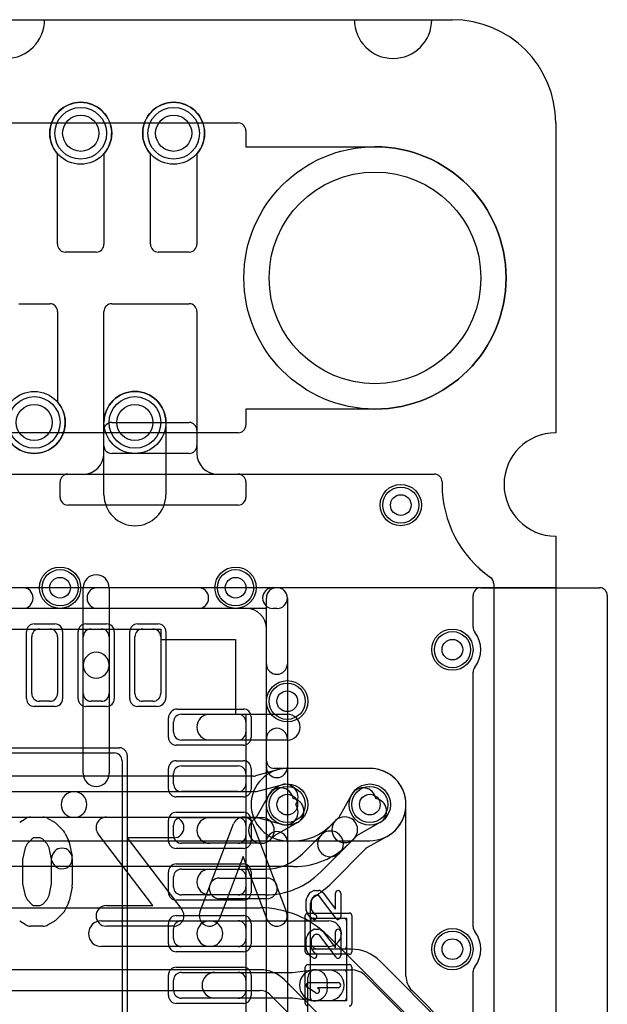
# Model space of a CAD drawing. Extents: x 0 to 20.5, y -0.9 to 20.
# Tile 18 of 18: x 14.8 to 20.5, y 10.5 to 20. Entities that reach past the tile are written whole.
import ezdxf

# ---------------------------------------------------------------- set-up
doc = ezdxf.new("R2010")
doc.units = 0
for name, color, linetype in [('Hole', 1, 'CONTINUOUS'), ('L1', 3, 'CONTINUOUS'), ('L2', 3, 'CONTINUOUS'), ('L3', 3, 'CONTINUOUS'), ('L4', 3, 'CONTINUOUS'), ('MetalMask-A', 176, 'CONTINUOUS'), ('Outline', 7, 'CONTINUOUS'), ('PartsArea-A', 111, 'CONTINUOUS'), ('PartsArea-B', 111, 'CONTINUOUS'), ('PartsSilk-A', 221, 'CONTINUOUS'), ('PartsSilk-B', 221, 'CONTINUOUS'), ('Resist-A', 2, 'CONTINUOUS'), ('Resist-B', 2, 'CONTINUOUS'), ('Silk-A', 140, 'CONTINUOUS'), ('Silk-B', 140, 'CONTINUOUS')]:
    doc.layers.add(name, color=color, linetype=linetype)

msp = doc.modelspace()

# ---------------------------------------------------------------- linework, layer by layer
at = {"layer": 'Hole'}
for centre, radius in [((15.4, 18.9), 0.175), ((16.3, 18.9), 0.175), ((18.25, 17.5), 1.025), ((14.95, 16.1), 0.175), ((15.925, 16.1), 0.175), ((18.5, 15.3), 0.1), ((15.2, 14.5), 0.1), ((16.9, 14.5), 0.1), ((19, 13.9), 0.1), ((17.4, 13.4), 0.1), ((17.4, 12.4), 0.1), ((18.2, 12.4), 0.1), ((19, 11), 0.1)]:
    msp.add_circle(centre, radius, dxfattribs=at)
at = {"layer": 'L1'}
for p, q in [((15.175, 17.825), (15.175, 18.70157)), ((15.625, 18.70157), (15.625, 17.825)), ((16.075, 17.825), (16.075, 18.70157)), ((16.525, 18.70157), (16.525, 17.825)), ((15.55, 17.75), (15.25, 17.75)), ((16.45, 17.75), (16.15, 17.75)), ((14.8, 17.25), (15.1, 17.25)), ((15.175, 17.175), (15.175, 16.29843)), ((15.625, 15.875), (15.625, 17.175)), ((15.7, 17.25), (16.45, 17.25)), ((16.525, 17.175), (16.525, 15.875)), ((15.625, 15.8), (15.625, 16.02503)), ((15.69997, 16.1), (16.45003, 16.1)), ((16.525, 16.02503), (16.525, 15.8)), ((16.45, 15.8), (15.7, 15.8)), ((6.1, 15.59996), (18.825, 15.59996)), ((15.27497, 15.6), (15.425, 15.6)), ((16.725, 15.6), (16.92503, 15.6)), ((15.2, 15.37497), (15.2, 15.52503)), ((17, 15.52503), (17, 15.37497)), ((18.9, 15.52496), (18.9, 15.5)), ((16.92503, 15.3), (15.27497, 15.3)), ((15.425, 13.75), (15.425, 14.5)), ((15.675, 14.5), (15.675, 13.75)), ((19.4, 14.53823), (19.4, 7.82501)), ((17.00004, 14.30004), (13.97501, 14.30004)), ((14.925, 13.475), (14.925, 14.025)), ((15, 14.1), (15.1, 14.1)), ((15.175, 14.025), (15.175, 13.475)), ((15.425, 13.475), (15.425, 14.025)), ((15.5, 14.1), (15.6, 14.1)), ((15.675, 14.025), (15.675, 13.475)), ((15.925, 13.475), (15.925, 14.025)), ((16, 14.1), (16.1, 14.1)), ((16.175, 14.025), (16.175, 13.475)), ((17.20004, 12.82501), (17.20004, 14.10004)), ((15.425, 12.7), (15.425, 13.75)), ((15.675, 13.75), (15.675, 12.7)), ((15.1, 13.4), (15, 13.4)), ((15.6, 13.4), (15.5, 13.4)), ((16.1, 13.4), (16, 13.4)), ((16.375, 13.275), (16.925, 13.275)), ((16.65, 13.275), (17.4, 13.275)), ((16.3, 13.1), (16.3, 13.2)), ((17, 13.2), (17, 13.1)), ((16.925, 13.025), (16.375, 13.025)), ((17.4, 13.025), (16.65, 13.025)), ((12.875, 12.9), (15.725, 12.9)), ((15.8, 12.825), (15.8, 9.975)), ((16.3, 12.6), (16.3, 12.7)), ((16.375, 12.775), (16.925, 12.775)), ((17, 12.7), (17, 12.6)), ((18.2, 12.75004), (17.27501, 12.75004)), ((16.925, 12.525), (16.375, 12.525)), ((17.10159, 12.27837), (17.22587, 12.49837)), ((17.90159, 12.27837), (18.02587, 12.49837)), ((16.375, 12.275), (16.925, 12.275)), ((16.65, 12.275), (17.15, 12.275)), ((17.06161, 12.23839), (17.10159, 12.27837)), ((17.49837, 12.22587), (17.27837, 12.10159)), ((17.73061, 12.10739), (17.90159, 12.27837)), ((18.29837, 12.22587), (18.07837, 12.10159)), ((16.3, 12.1), (16.3, 12.2)), ((17, 12.2), (17, 12.1)), ((16.925, 12.025), (16.375, 12.025)), ((17.15, 12.025), (16.65, 12.025)), ((17.27837, 12.10159), (17.23839, 12.06161)), ((17.5476, 11.92438), (17.73061, 12.10739)), ((18.07837, 12.10159), (17.90739, 11.93061)), ((18.17887, 11.98603), (18.37143, 12.09481)), ((17.90739, 11.93061), (17.72438, 11.7476)), ((17.83047, 11.64151), (18.16273, 11.97377)), ((16.375, 11.775), (16.925, 11.775)), ((16.65, 11.775), (17.18697, 11.775)), ((16.3, 11.6), (16.3, 11.7)), ((17, 11.7), (17, 11.6)), ((16.925, 11.525), (16.375, 11.525)), ((17.18697, 11.525), (16.65, 11.525)), ((17.625, 11.07501), (17.625, 11.44412)), ((15.6, 11.275), (16.65, 11.275)), ((16.375, 11.275), (16.925, 11.275)), ((16.65, 11.275), (17.8, 11.275)), ((17.625, 11.025), (17.625, 11.275)), ((17.65, 11.3), (17.95, 11.3)), ((17.975, 11.275), (17.975, 11.025)), ((16.3, 11.1), (16.3, 11.2)), ((17, 11.2), (17, 11.1)), ((16.65, 11.025), (15.6, 11.025)), ((16.925, 11.025), (16.375, 11.025)), ((17.8, 11.025), (16.65, 11.025)), ((17.95, 11), (17.65, 11)), ((18.01716, 11.00004), (17.69997, 11.00004)), ((19.08287, 10.10003), (18.30003, 10.88287)), ((16.375, 10.775), (16.925, 10.775)), ((16.7, 10.775), (17.4504, 10.775)), ((17.4504, 10.775), (17.65, 10.79893)), ((17.625, 10.525), (17.625, 10.775)), ((17.65, 10.8), (17.95, 10.8)), ((17.66786, 10.8), (17.8, 10.8)), ((17.67497, 10.8), (18.01716, 10.8)), ((17.975, 10.775), (17.975, 10.525)), ((16.3, 10.6), (16.3, 10.7)), ((17, 10.7), (17, 10.6)), ((17.6, 9.57497), (17.6, 10.72503)), ((18.15858, 10.74142), (18.94142, 9.95858)), ((16.925, 10.525), (16.375, 10.525)), ((17.4504, 10.525), (16.7, 10.525)), ((17.65, 10.50107), (17.4504, 10.525)), ((17.95, 10.5), (17.65, 10.5)), ((17.8, 10.5), (17.66786, 10.5))]:
    msp.add_line(p, q, dxfattribs=at)
for centre, radius in [((15.4, 18.9), 0.3), ((16.3, 18.9), 0.3), ((14.95, 16.1), 0.3), ((15.925, 16.1), 0.3), ((18.5, 15.3), 0.2), ((15.2, 14.5), 0.2), ((16.9, 14.5), 0.2), ((19, 13.9), 0.2), ((17.4, 13.4), 0.2), ((17.4, 12.4), 0.2), ((18.2, 12.4), 0.2), ((19, 11), 0.2)]:
    msp.add_circle(centre, radius, dxfattribs=at)
for centre, radius, start, end in [((15.4, 18.9), 0.3, -41.409429, -138.590571), ((16.3, 18.9), 0.3, -41.409429, -138.590571), ((15.25, 17.825), 0.075, 180, -90), ((15.55, 17.825), 0.075, -90, 0), ((16.15, 17.825), 0.075, 180, -90), ((16.45, 17.825), 0.075, -90, 0), ((15.1, 17.175), 0.075, 0, 90), ((15.7, 17.175), 0.075, 90, 180), ((16.45, 17.175), 0.075, 0, 90), ((14.95, 16.1), 0.3, 138.590571, 41.409429), ((15.69997, 16.02503), 0.07497, 90, 180), ((16.45003, 16.02503), 0.07497, 0, 90), ((15.7, 15.875), 0.075, 180, -90), ((16.45, 15.875), 0.075, -90, 0), ((15.425, 15.8), 0.2, -90, 0), ((16.725, 15.8), 0.2, 180, -90), ((15.27497, 15.52503), 0.07497, 90, 180), ((16.92503, 15.52503), 0.07497, 0, 90), ((18.825, 15.52496), 0.075, 0, 90), ((20, 15.5), 1.1, 180, -125.062172), ((15.27497, 15.37497), 0.07497, 180, -90), ((16.92503, 15.37497), 0.07497, -90, 0), ((15.55, 14.5), 0.125, 0, 180), ((19.32502, 14.53825), 0.07498, -0.015283, 54.938488), ((17.00004, 14.10004), 0.2, 0, 90), ((15, 14.025), 0.075, 90, 180), ((15.1, 14.025), 0.075, 0, 90), ((15.5, 14.025), 0.075, 90, 180), ((15.6, 14.025), 0.075, 0, 90), ((16, 14.025), 0.075, 90, 180), ((16.1, 14.025), 0.075, 0, 90), ((15.55, 13.75), 0.125, 0, 180), ((15.55, 13.75), 0.125, 180, 0), ((15, 13.475), 0.075, 180, -90), ((15.1, 13.475), 0.075, -90, 0), ((15.5, 13.475), 0.075, 180, -90), ((15.6, 13.475), 0.075, -90, 0), ((16, 13.475), 0.075, 180, -90), ((16.1, 13.475), 0.075, -90, 0), ((16.375, 13.2), 0.075, 90, 180), ((16.65, 13.15), 0.125, 90, -90), ((16.925, 13.2), 0.075, 0, 90), ((17.4, 13.15), 0.125, -90, 90), ((16.375, 13.1), 0.075, 180, -90), ((16.925, 13.1), 0.075, -90, 0), ((15.725, 12.825), 0.075, 0, 90), ((17.27501, 12.82501), 0.07497, 180, -90), ((15.55, 12.7), 0.125, 180, 0), ((16.375, 12.7), 0.075, 90, 180), ((16.925, 12.7), 0.075, 0, 90), ((18.2, 12.4), 0.35004, -59.880943, 90), ((16.375, 12.6), 0.075, 180, -90), ((16.925, 12.6), 0.075, -90, 0), ((17.3347, 12.43689), 0.125, 9.68537, 150.537537), ((18.1347, 12.43689), 0.125, 9.68537, 150.537537), ((17.43689, 12.3347), 0.125, -60.537124, 80.31463), ((18.23689, 12.3347), 0.125, -60.537124, 80.31463), ((16.375, 12.2), 0.075, 90, 180), ((16.65, 12.15), 0.125, 90, -90), ((16.925, 12.2), 0.075, 0, 90), ((17.15, 12.15), 0.125, 135, -45), ((17.15, 12.15), 0.125, -90, 90), ((17.819, 12.019), 0.125, -45, 135), ((16.375, 12.1), 0.075, 180, -90), ((16.925, 12.1), 0.075, -90, 0), ((17.819, 12.019), 0.125, 135, -45), ((18.4083, 12.02954), 0.07497, 119.344848, 119.461424), ((18.20001, 12.40001), 0.35004, -60.653659, -60.538547), ((18.40904, 12.02996), 0.07497, 118.704995, 119.457665), ((18.23689, 12.33471), 0.27505, -60.332116, -59.869365), ((18.41291, 12.03217), 0.07497, 119.803657, 120.413231), ((17.18697, 12.285), 0.51, -90, -44.999206), ((18.21574, 11.92076), 0.07497, 119.461424, 135), ((16.375, 11.7), 0.075, 90, 180), ((16.65, 11.65), 0.125, 90, -90), ((16.925, 11.7), 0.075, 0, 90), ((17.18697, 12.285), 0.76, -90, -44.999467), ((17.18697, 12.285), 0.91004, -58.613412, -44.999555), ((16.375, 11.6), 0.075, 180, -90), ((16.925, 11.6), 0.075, -90, 0), ((17.69997, 11.44412), 0.07497, 121.383191, 180), ((15.6, 11.15), 0.125, 90, -90), ((16.375, 11.2), 0.075, 90, 180), ((16.65, 11.15), 0.125, 90, -90), ((16.65, 11.15), 0.125, -90, 90), ((16.925, 11.2), 0.075, 0, 90), ((17.65, 11.275), 0.025, 90, 180), ((17.8, 11.15), 0.125, -90, 90), ((17.95, 11.275), 0.025, 0, 90), ((16.375, 11.1), 0.075, 180, -90), ((16.925, 11.1), 0.075, -90, 0), ((17.69997, 11.07501), 0.07497, 180, -90), ((17.65, 11.025), 0.025, 180, -90), ((17.95, 11.025), 0.025, -90, 0), ((18.01716, 10.6), 0.40004, 45, 90), ((16.375, 10.7), 0.075, 90, 180), ((16.7, 10.65), 0.125, 90, -90), ((16.925, 10.7), 0.075, 0, 90), ((17.66786, 10.65), 0.15, 90, -90), ((17.67497, 10.72503), 0.07497, 90, 180), ((17.65, 10.775), 0.025, 90, 180), ((17.66488, 10.67482), 0.125, -11.452864, 96.836662), ((17.8, 10.65), 0.15, -90, 90), ((17.95, 10.775), 0.025, 0, 90), ((18.01716, 10.6), 0.2, 45, 90), ((16.375, 10.6), 0.075, 180, -90), ((16.925, 10.6), 0.075, -90, 0), ((17.66488, 10.62518), 0.125, -96.836766, 11.452864), ((17.65, 10.525), 0.025, 180, -90), ((17.95, 10.525), 0.025, -90, 0)]:
    msp.add_arc(centre, radius, start, end, dxfattribs=at)
at = {"layer": 'L2'}
for p, q in [((15.625, 15.4), (15.625, 16.1)), ((16.225, 16.1), (16.225, 15.4)), ((1.175, 15.59996), (18.825, 15.59996)), ((18.9, 15.52496), (18.9, 15.5)), ((19.4, 14.53823), (19.4, 6.35735)), ((18.2, 12.75004), (17.4, 12.75004)), ((17.4, 12.04996), (18.2, 12.04996))]:
    msp.add_line(p, q, dxfattribs=at)
for centre, radius in [((15.925, 16.1), 0.3), ((18.5, 15.3), 0.2), ((15.2, 14.5), 0.2), ((16.9, 14.5), 0.2), ((19, 13.9), 0.2), ((17.4, 13.4), 0.2), ((19, 11), 0.2)]:
    msp.add_circle(centre, radius, dxfattribs=at)
for centre, radius, start, end in [((15.925, 16.1), 0.3, 0, 180), ((18.825, 15.52496), 0.075, 0, 90), ((20, 15.5), 1.1, 180, -125.01694), ((15.925, 15.4), 0.3, 180, 0), ((19.32502, 14.53826), 0.07497, 45, 54.270425), ((19.32499, 14.53823), 0.07501, 0, 45), ((17.4, 12.4), 0.35004, 90, -90), ((18.2, 12.4), 0.35004, -90, 90)]:
    msp.add_arc(centre, radius, start, end, dxfattribs=at)
at = {"layer": 'L3'}
for p, q in [((15.625, 15.4), (15.625, 16.1)), ((16.225, 16.1), (16.225, 15.4)), ((12.0998, 15.59996), (18.825, 15.59996)), ((18.9, 15.52496), (18.9, 15.5)), ((19.4, 14.53823), (19.4, 6.35735)), ((18.2, 12.75004), (17.4, 12.75004)), ((17.4, 12.04996), (18.2, 12.04996))]:
    msp.add_line(p, q, dxfattribs=at)
for centre, radius in [((15.925, 16.1), 0.3), ((18.5, 15.3), 0.2), ((15.2, 14.5), 0.2), ((16.9, 14.5), 0.2), ((19, 13.9), 0.2), ((17.4, 13.4), 0.2), ((19, 11), 0.2)]:
    msp.add_circle(centre, radius, dxfattribs=at)
for centre, radius, start, end in [((15.925, 16.1), 0.3, 0, 180), ((18.825, 15.52496), 0.075, 0, 90), ((20, 15.5), 1.1, 180, -125.01694), ((15.925, 15.4), 0.3, 180, 0), ((19.32502, 14.53826), 0.07497, 45, 54.270425), ((19.32499, 14.53823), 0.07501, 0, 45), ((17.4, 12.4), 0.35004, 90, -90), ((18.2, 12.4), 0.35004, -90, 90)]:
    msp.add_arc(centre, radius, start, end, dxfattribs=at)
at = {"layer": 'L4'}
for p, q in [((15.175, 17.825), (15.175, 18.70157)), ((15.625, 18.70157), (15.625, 17.825)), ((16.075, 17.825), (16.075, 18.70157)), ((16.525, 18.70157), (16.525, 17.825)), ((15.55, 17.75), (15.25, 17.75)), ((16.45, 17.75), (16.15, 17.75)), ((14.8, 17.25), (15.1, 17.25)), ((15.175, 17.175), (15.175, 16.29843)), ((15.625, 15.875), (15.625, 17.175)), ((15.7, 17.25), (16.45, 17.25)), ((16.525, 17.175), (16.525, 15.875)), ((15.625, 15.8), (15.625, 16.02503)), ((15.69997, 16.1), (16.45003, 16.1)), ((16.525, 16.02503), (16.525, 15.8)), ((16.45, 15.8), (15.7, 15.8)), ((5.77615, 15.59996), (18.825, 15.59996)), ((15.27497, 15.6), (15.425, 15.6)), ((16.725, 15.6), (16.92503, 15.6)), ((15.2, 15.37497), (15.2, 15.52503)), ((17, 15.52503), (17, 15.37497)), ((18.9, 15.52496), (18.9, 15.5)), ((16.92503, 15.3), (15.27497, 15.3)), ((19.4, 14.53823), (19.4, 9.75678)), ((17.30623, 12.73725), (17.09233, 12.67778)), ((18.2, 12.75004), (17.4, 12.75004)), ((17.07224, 12.67504), (13.54979, 12.67504)), ((17.10297, 12.525), (17.34642, 12.59269)), ((13.54979, 12.525), (15.3349, 12.525)), ((15.3349, 12.525), (17.10297, 12.525)), ((17.90159, 12.27837), (18.02587, 12.49837)), ((18.55004, 10.73996), (18.55004, 12.4)), ((15.3349, 12.275), (13.54979, 12.275)), ((17.10297, 12.275), (15.3349, 12.275)), ((17.34642, 12.20731), (17.10297, 12.275)), ((17.82259, 12.19937), (17.86811, 12.24489)), ((17.86811, 12.24489), (17.90159, 12.27837)), ((18.29837, 12.22587), (18.07837, 12.10159)), ((13.47486, 12.04999), (17.46196, 12.04999)), ((18.04489, 12.06811), (17.99937, 12.02259)), ((18.07837, 12.10159), (18.04489, 12.06811)), ((17.46196, 11.79999), (13.47486, 11.79999)), ((13.46303, 11.4), (17.13697, 11.4)), ((17.79812, 11.12614), (18.96213, 9.96213)), ((17.13697, 10.8), (13.46303, 10.8)), ((18.53787, 9.53787), (17.37385, 10.70188)), ((13.46302, 10.59996), (17.13697, 10.59996)), ((19.10358, 10.10358), (18.60862, 10.59854)), ((17.2324, 10.56043), (18.39642, 9.39642))]:
    msp.add_line(p, q, dxfattribs=at)
for centre, radius in [((15.4, 18.9), 0.3), ((16.3, 18.9), 0.3), ((14.95, 16.1), 0.3), ((15.925, 16.1), 0.3), ((18.5, 15.3), 0.2), ((15.2, 14.5), 0.2), ((16.9, 14.5), 0.2), ((19, 13.9), 0.2), ((17.4, 13.4), 0.2), ((17.4, 12.4), 0.2), ((18.2, 12.4), 0.2), ((19, 11), 0.2)]:
    msp.add_circle(centre, radius, dxfattribs=at)
for centre, radius, start, end in [((15.4, 18.9), 0.3, -41.409429, -138.590571), ((16.3, 18.9), 0.3, -41.409429, -138.590571), ((15.25, 17.825), 0.075, 180, -90), ((15.55, 17.825), 0.075, -90, 0), ((16.15, 17.825), 0.075, 180, -90), ((16.45, 17.825), 0.075, -90, 0), ((15.1, 17.175), 0.075, 0, 90), ((15.7, 17.175), 0.075, 90, 180), ((16.45, 17.175), 0.075, 0, 90), ((14.95, 16.1), 0.3, 138.590571, 41.409429), ((15.69997, 16.02503), 0.07497, 90, 180), ((16.45003, 16.02503), 0.07497, 0, 90), ((15.7, 15.875), 0.075, 180, -90), ((16.45, 15.875), 0.075, -90, 0), ((15.425, 15.8), 0.2, -90, 0), ((16.725, 15.8), 0.2, 180, -90), ((15.27497, 15.52503), 0.07497, 90, 180), ((16.92503, 15.52503), 0.07497, 0, 90), ((18.825, 15.52496), 0.075, 0, 90), ((20, 15.5), 1.1, 180, -125.01694), ((15.27497, 15.37497), 0.07497, 180, -90), ((16.92503, 15.37497), 0.07497, -90, 0), ((19.32502, 14.53826), 0.07497, 45, 54.270425), ((19.32499, 14.53823), 0.07501, 0, 45), ((17.3799, 12.47226), 0.27504, 105.136726, 105.536489), ((17.28958, 12.81041), 0.07497, -75.713518, -74.645673), ((17.4, 12.39999), 0.35005, 90, 104.994994), ((18.2, 12.4), 0.35004, 0, 90), ((17.07225, 12.75001), 0.07497, -90.007642, -74.464025), ((17.3799, 12.47226), 0.125, -35.314954, 105.538096), ((15.3349, 12.4), 0.125, 90, -90), ((15.3349, 12.4), 0.125, -90, 90), ((18.1347, 12.43689), 0.125, 9.68537, 150.537537), ((17.3799, 12.32774), 0.125, -105.536134, 35.314954), ((18.23689, 12.3347), 0.125, -60.537124, 80.31463), ((17.9565, 12.1565), 0.125, 135, -45), ((17.9565, 12.1565), 0.125, -45, 135), ((17.46197, 12.55999), 0.51, -90.001123, -45), ((17.46197, 12.55999), 0.76, -90.000754, -45), ((17.13697, 10.465), 0.935, 44.999567, 90), ((17.13697, 10.465), 0.335, 45, 90), ((18.75004, 10.73996), 0.2, 180, -135), ((17.13697, 10.465), 0.13496, 45, 90)]:
    msp.add_arc(centre, radius, start, end, dxfattribs=at)
at = {"layer": 'MetalMask-A'}
for p, q in [((14.925, 13.475), (14.925, 14.025)), ((15, 14.1), (15.1, 14.1)), ((15.175, 14.025), (15.175, 13.475)), ((15.425, 13.475), (15.425, 14.025)), ((15.5, 14.1), (15.6, 14.1)), ((15.675, 14.025), (15.675, 13.475)), ((15.925, 13.475), (15.925, 14.025)), ((16, 14.1), (16.1, 14.1)), ((16.175, 14.025), (16.175, 13.475)), ((15.1, 13.4), (15, 13.4)), ((15.6, 13.4), (15.5, 13.4)), ((16.1, 13.4), (16, 13.4)), ((16.375, 13.275), (16.925, 13.275)), ((16.3, 13.1), (16.3, 13.2)), ((17, 13.2), (17, 13.1)), ((16.925, 13.025), (16.375, 13.025)), ((12.875, 12.9), (15.725, 12.9)), ((15.8, 12.825), (15.8, 9.975)), ((16.3, 12.6), (16.3, 12.7)), ((16.375, 12.775), (16.925, 12.775)), ((17, 12.7), (17, 12.6)), ((16.925, 12.525), (16.375, 12.525)), ((16.375, 12.275), (16.925, 12.275)), ((16.3, 12.1), (16.3, 12.2)), ((17, 12.2), (17, 12.1)), ((16.925, 12.025), (16.375, 12.025)), ((16.375, 11.775), (16.925, 11.775)), ((16.3, 11.6), (16.3, 11.7)), ((17, 11.7), (17, 11.6)), ((16.925, 11.525), (16.375, 11.525)), ((16.375, 11.275), (16.925, 11.275)), ((17.625, 11.025), (17.625, 11.275)), ((17.65, 11.3), (17.95, 11.3)), ((17.975, 11.275), (17.975, 11.025)), ((16.3, 11.1), (16.3, 11.2)), ((17, 11.2), (17, 11.1)), ((16.925, 11.025), (16.375, 11.025)), ((17.95, 11), (17.65, 11)), ((16.375, 10.775), (16.925, 10.775)), ((17.625, 10.525), (17.625, 10.775)), ((17.65, 10.8), (17.95, 10.8)), ((17.975, 10.775), (17.975, 10.525)), ((16.3, 10.6), (16.3, 10.7)), ((17, 10.7), (17, 10.6)), ((16.925, 10.525), (16.375, 10.525)), ((17.95, 10.5), (17.65, 10.5))]:
    msp.add_line(p, q, dxfattribs=at)
for centre, radius, start, end in [((15, 14.025), 0.075, 90, 180), ((15.1, 14.025), 0.075, 0, 90), ((15.5, 14.025), 0.075, 90, 180), ((15.6, 14.025), 0.075, 0, 90), ((16, 14.025), 0.075, 90, 180), ((16.1, 14.025), 0.075, 0, 90), ((15, 13.475), 0.075, 180, -90), ((15.1, 13.475), 0.075, -90, 0), ((15.5, 13.475), 0.075, 180, -90), ((15.6, 13.475), 0.075, -90, 0), ((16, 13.475), 0.075, 180, -90), ((16.1, 13.475), 0.075, -90, 0), ((16.375, 13.2), 0.075, 90, 180), ((16.925, 13.2), 0.075, 0, 90), ((16.375, 13.1), 0.075, 180, -90), ((16.925, 13.1), 0.075, -90, 0), ((15.725, 12.825), 0.075, 0, 90), ((16.375, 12.7), 0.075, 90, 180), ((16.925, 12.7), 0.075, 0, 90), ((16.375, 12.6), 0.075, 180, -90), ((16.925, 12.6), 0.075, -90, 0), ((16.375, 12.2), 0.075, 90, 180), ((16.925, 12.2), 0.075, 0, 90), ((16.375, 12.1), 0.075, 180, -90), ((16.925, 12.1), 0.075, -90, 0), ((16.375, 11.7), 0.075, 90, 180), ((16.925, 11.7), 0.075, 0, 90), ((16.375, 11.6), 0.075, 180, -90), ((16.925, 11.6), 0.075, -90, 0), ((16.375, 11.2), 0.075, 90, 180), ((16.925, 11.2), 0.075, 0, 90), ((17.65, 11.275), 0.025, 90, 180), ((17.95, 11.275), 0.025, 0, 90), ((16.375, 11.1), 0.075, 180, -90), ((16.925, 11.1), 0.075, -90, 0), ((17.65, 11.025), 0.025, 180, -90), ((17.95, 11.025), 0.025, -90, 0), ((16.375, 10.7), 0.075, 90, 180), ((16.925, 10.7), 0.075, 0, 90), ((17.65, 10.775), 0.025, 90, 180), ((17.95, 10.775), 0.025, 0, 90), ((16.375, 10.6), 0.075, 180, -90), ((16.925, 10.6), 0.075, -90, 0), ((17.65, 10.525), 0.025, 180, -90), ((17.95, 10.525), 0.025, -90, 0)]:
    msp.add_arc(centre, radius, start, end, dxfattribs=at)
at = {"layer": 'Outline'}
for p, q in [((15.05, 20), (18.05, 20)), ((18.8, 20), (19, 20)), ((20, 19), (20, 16)), ((20, 15), (20, 1))]:
    msp.add_line(p, q, dxfattribs=at)
for centre, radius, start, end in [((14.675, 20), 0.375, 180, 0), ((18.425, 20), 0.375, 180, 0), ((19, 19), 1, 0, 90), ((20, 15.5), 0.5, 90, -90)]:
    msp.add_arc(centre, radius, start, end, dxfattribs=at)
at = {"layer": 'PartsArea-A'}
for p, q in [((1, 20), (19, 20)), ((20, 19), (20, 16)), ((20, 15), (20, 14.5)), ((20, 14.5), (0, 14.5)), ((12.425, 14.1), (16.175, 14.1)), ((16.175, 14.1), (16.175, 14)), ((16.175, 14), (16.9, 14)), ((16.9, 14), (16.9, 13.275)), ((16.9, 13.275), (17, 13.275)), ((17, 13.275), (17, 9.525)), ((17.625, 10.5), (17.625, 11.3)), ((17.625, 11.3), (17.975, 11.3)), ((17.975, 11.3), (17.975, 10.5)), ((17.975, 10.5), (17.625, 10.5))]:
    msp.add_line(p, q, dxfattribs=at)
for centre, radius, start, end in [((19, 19), 1, 0, 90), ((20, 15.5), 0.5, 90, -90)]:
    msp.add_arc(centre, radius, start, end, dxfattribs=at)
at = {"layer": 'PartsArea-B'}
for p, q in [((1, 20), (19, 20)), ((20, 19), (20, 16)), ((20, 15), (20, 14.5)), ((20, 14.5), (0, 14.5))]:
    msp.add_line(p, q, dxfattribs=at)
for centre, radius, start, end in [((19, 19), 1, 0, 90), ((20, 15.5), 0.5, 90, -90)]:
    msp.add_arc(centre, radius, start, end, dxfattribs=at)
at = {"layer": 'PartsSilk-A'}
for p, q in [((11.3, 14.5016), (17.3, 14.5016)), ((17.4016, 14.4), (17.4016, 8.4)), ((17.1984, 14.2984), (11.3, 14.2984)), ((17.1984, 8.5016), (17.1984, 14.2984)), ((17.5983, 11.51331), (17.62052, 11.54387)), ((17.62749, 11.55037), (17.64971, 11.56426)), ((17.66296, 11.56806), (17.70741, 11.56806)), ((17.72066, 11.56426), (17.74288, 11.55037)), ((17.74961, 11.5442), (17.86759, 11.38733)), ((17.86759, 11.38733), (17.86759, 11.54306)), ((17.91759, 11.54306), (17.91759, 11.3125)), ((17.58241, 11.38472), (17.58241, 11.47083)), ((17.5842, 11.48011), (17.59531, 11.50789)), ((17.64057, 11.48643), (17.63241, 11.46602)), ((17.63241, 11.46602), (17.63241, 11.38912)), ((17.65811, 11.51054), (17.64057, 11.48643)), ((17.67013, 11.51806), (17.65811, 11.51054)), ((17.70024, 11.51806), (17.67013, 11.51806)), ((17.71244, 11.51043), (17.70024, 11.51806)), ((17.87261, 11.29747), (17.71244, 11.51043)), ((17.59503, 11.34563), (17.58392, 11.37618)), ((17.63241, 11.38912), (17.64061, 11.36658)), ((17.64061, 11.36658), (17.6576, 11.34533)), ((17.62122, 11.31077), (17.599, 11.33855)), ((17.64971, 11.2913), (17.62749, 11.30519)), ((17.6576, 11.34533), (17.67621, 11.3337)), ((17.5983, 11.13831), (17.62052, 11.16887)), ((17.62749, 11.17537), (17.64971, 11.18926)), ((17.66296, 11.19306), (17.70741, 11.19306)), ((17.72066, 11.18926), (17.74288, 11.17537)), ((17.74961, 11.1692), (17.86759, 11.01233)), ((17.86759, 11.01233), (17.86759, 11.16806)), ((17.91759, 11.16806), (17.91759, 10.9375)), ((17.58241, 11.00972), (17.58241, 11.09583)), ((17.5842, 11.10511), (17.59531, 11.13289)), ((17.64057, 11.11143), (17.63241, 11.09102)), ((17.63241, 11.09102), (17.63241, 11.01412)), ((17.65811, 11.13554), (17.64057, 11.11143)), ((17.67013, 11.14306), (17.65811, 11.13554)), ((17.70024, 11.14306), (17.67013, 11.14306)), ((17.71244, 11.13543), (17.70024, 11.14306)), ((17.87261, 10.92247), (17.71244, 11.13543)), ((17.59503, 10.97063), (17.58392, 11.00118)), ((17.63241, 11.01412), (17.64061, 10.99158)), ((17.64061, 10.99158), (17.6576, 10.97033)), ((17.6576, 10.97033), (17.67621, 10.9587)), ((17.62122, 10.93577), (17.599, 10.96355)), ((17.64971, 10.9163), (17.62749, 10.93019)), ((17.6753, 10.57763), (17.59382, 10.63041)), ((17.60741, 10.67639), (17.89259, 10.67639)), ((17.89259, 10.62639), (17.69199, 10.62639)), ((17.69199, 10.62639), (17.70248, 10.61959))]:
    msp.add_line(p, q, dxfattribs=at)
for centre, radius, start, end in [((17.3, 14.4), 0.1016, 0, 90), ((17.64074, 11.52917), 0.025, 122.005383, 143.979316), ((17.66296, 11.54306), 0.025, 90, 122.010019), ((17.70741, 11.54306), 0.025, 57.994617, 90), ((17.72963, 11.52917), 0.025, 36.952397, 57.989981), ((17.89259, 11.54306), 0.025, 0, 180), ((17.60741, 11.47083), 0.025, 158.207103, 180), ((17.61852, 11.49861), 0.025, 143.982737, 158.202147), ((17.60741, 11.38472), 0.025, 180, -160.015388), ((17.61852, 11.35417), 0.025, -160.02081, -141.345223), ((17.64074, 11.32639), 0.025, -141.333033, -122.010019), ((17.66296, 11.3125), 0.025, -122.005383, 57.989981), ((17.89259, 11.3125), 0.025, -143.047603, 0), ((17.64074, 11.15417), 0.025, 122.005383, 143.979316), ((17.66296, 11.16806), 0.025, 90, 122.010019), ((17.70741, 11.16806), 0.025, 57.994617, 90), ((17.72963, 11.15417), 0.025, 36.952397, 57.989981), ((17.89259, 11.16806), 0.025, 0, 180), ((17.60741, 11.09583), 0.025, 158.207103, 180), ((17.61852, 11.12361), 0.025, 143.982737, 158.202147), ((17.60741, 11.00972), 0.025, 180, -160.015388), ((17.61852, 10.97917), 0.025, -160.02081, -141.345223), ((17.64074, 10.95139), 0.025, -141.333033, -122.010019), ((17.66296, 10.9375), 0.025, -122.005383, 57.989981), ((17.89259, 10.9375), 0.025, -143.047603, 0), ((17.60741, 10.65139), 0.025, 90, -122.933807), ((17.68889, 10.59861), 0.025, -122.933543, 57.066193), ((17.89259, 10.65139), 0.025, -90, 90)]:
    msp.add_arc(centre, radius, start, end, dxfattribs=at)
at = {"layer": 'PartsSilk-B'}
for p, q in [((14.80888, 12.22855), (14.86073, 12.26189)), ((14.91481, 12.27778), (15.03333, 12.27778)), ((15.08236, 12.26493), (15.14162, 12.23159)), ((15.1633, 12.21516), (15.22997, 12.1485)), ((15.64815, 12.27778), (16.3, 12.27778)), ((16.5547, 11.35782), (16.88062, 12.21338)), ((17.06752, 12.21338), (17.39345, 11.35782)), ((15.25064, 12.11839), (15.28027, 12.05172)), ((16.09809, 11.42222), (15.56861, 12.11718)), ((14.88014, 12.0202), (14.86212, 11.97964)), ((14.92608, 12.06614), (14.88014, 12.0202)), ((14.94419, 12.07778), (14.92608, 12.06614)), ((15.00713, 12.07778), (14.94419, 12.07778)), ((15.03159, 12.06402), (15.00713, 12.07778)), ((15.07542, 12.0202), (15.03159, 12.06402)), ((15.09344, 11.97964), (15.07542, 12.0202)), ((15.28651, 12.0328), (15.31614, 11.89947)), ((16.3, 12.07778), (15.85006, 12.07778)), ((15.85006, 12.07778), (16.37954, 11.38282)), ((14.86212, 11.97964), (14.83704, 11.8668)), ((15.1209, 11.85609), (15.09344, 11.97964)), ((14.83704, 11.8668), (14.83704, 11.6332)), ((15.11852, 11.6332), (15.11852, 11.87778)), ((15.31852, 11.87778), (15.31852, 11.62222)), ((16.97407, 11.89688), (16.7416, 11.28662)), ((17.20655, 11.28662), (16.97407, 11.89688)), ((14.83704, 11.6332), (14.86212, 11.52036)), ((15.09344, 11.52036), (15.11852, 11.6332)), ((16.74444, 11.68889), (17.2037, 11.68889)), ((15.31614, 11.60053), (15.28651, 11.4672)), ((14.86212, 11.52036), (14.88014, 11.4798)), ((14.88014, 11.4798), (14.92608, 11.43386)), ((15.03159, 11.43598), (15.07542, 11.4798)), ((15.07542, 11.4798), (15.09344, 11.52036)), ((15.28027, 11.44828), (15.25064, 11.38161)), ((17.2037, 11.48889), (16.74444, 11.48889)), ((14.92608, 11.43386), (14.94419, 11.42222)), ((14.94419, 11.42222), (15.00713, 11.42222)), ((15.00713, 11.42222), (15.03159, 11.43598)), ((15.22997, 11.3515), (15.1633, 11.28484)), ((15.64815, 11.42222), (16.09809, 11.42222)), ((14.86073, 11.23811), (14.80888, 11.27145)), ((15.14162, 11.26841), (15.08236, 11.23507)), ((15.03333, 11.22222), (14.91481, 11.22222)), ((16.3, 11.22222), (15.64815, 11.22222))]:
    msp.add_line(p, q, dxfattribs=at)
for centre, start, end in [((14.91481, 12.17778), 90, 122.741369), ((15.03333, 12.17778), 60.638189, 90), ((15.09259, 12.14444), 45.004051, 60.637656), ((15.64815, 12.17778), 90, -142.69692), ((16.3, 12.17778), -90, 90), ((16.97407, 12.17778), 20.854458, 159.145542), ((15.15926, 12.07778), 23.960744, 45.004297), ((15.18889, 12.01111), 12.526943, 23.961692), ((15.21852, 11.87778), 0, 180), ((15.21852, 11.87778), -167.473057, 12.529263), ((16.74444, 11.58889), 90, -90), ((17.2037, 11.58889), -90, 90), ((15.21852, 11.62222), -12.526943, 0), ((15.18889, 11.48889), -23.960744, -12.529263), ((15.15926, 11.42222), -45.004051, -23.961692), ((15.64815, 11.32222), 90, -90), ((16.3, 11.32222), -90, 37.303726), ((16.64815, 11.32222), 159.145542, -20.854012), ((17.3, 11.32222), -159.145542, 20.854597), ((15.09259, 11.35556), -60.638189, -45.004297), ((14.91481, 11.32222), -122.739702, -90), ((15.03333, 11.32222), -90, -60.637656)]:
    msp.add_arc(centre, 0.1, start, end, dxfattribs=at)
at = {"layer": 'Resist-A'}
for p, q in [((3.075, 19), (16.925, 19)), ((17, 18.925), (17, 18.77)), ((17, 18.77), (18.25, 18.77)), ((18.25, 16.23), (17, 16.23)), ((17, 16.23), (17, 16.075)), ((16.925, 16), (3.075, 16)), ((14.95, 14.15), (15.15, 14.15)), ((15.45, 14.15), (15.65, 14.15)), ((15.95, 14.15), (16.15, 14.15)), ((14.875, 13.425), (14.875, 14.075)), ((15.225, 14.075), (15.225, 13.425)), ((15.375, 13.425), (15.375, 14.075)), ((15.725, 14.075), (15.725, 13.425)), ((15.875, 13.425), (15.875, 14.075)), ((16.225, 14.075), (16.225, 13.43385)), ((15.15, 13.35), (14.95, 13.35)), ((15.65, 13.35), (15.45, 13.35)), ((16.14115, 13.35), (15.95, 13.35)), ((16.20303, 13.38081), (16.19419, 13.37197)), ((16.27197, 13.29419), (16.28081, 13.30303)), ((16.33385, 13.325), (16.975, 13.325)), ((16.25, 13.05), (16.25, 13.24115)), ((17.05, 13.25), (17.05, 13.05)), ((16.975, 12.975), (16.325, 12.975)), ((12.825, 12.95), (15.775, 12.95)), ((15.85, 12.875), (15.85, 9.925)), ((16.325, 12.825), (16.975, 12.825)), ((16.25, 12.55), (16.25, 12.75)), ((17.05, 12.75), (17.05, 12.55)), ((16.975, 12.475), (16.325, 12.475)), ((16.325, 12.325), (16.975, 12.325)), ((16.25, 12.05), (16.25, 12.25)), ((17.05, 12.25), (17.05, 12.05)), ((16.975, 11.975), (16.325, 11.975)), ((16.325, 11.825), (16.975, 11.825)), ((16.25, 11.55), (16.25, 11.75)), ((17.05, 11.75), (17.05, 11.55)), ((16.975, 11.475), (16.325, 11.475)), ((17.6, 11.35), (18, 11.35)), ((16.325, 11.325), (16.975, 11.325)), ((17.575, 10.975), (17.575, 11.325)), ((18.025, 11.325), (18.025, 10.975)), ((16.25, 11.05), (16.25, 11.25)), ((17.05, 11.25), (17.05, 11.05)), ((16.975, 10.975), (16.325, 10.975)), ((18, 10.95), (17.6, 10.95)), ((16.325, 10.825), (16.975, 10.825)), ((17.575, 10.475), (17.575, 10.825)), ((17.6, 10.85), (18, 10.85)), ((18.025, 10.825), (18.025, 10.475)), ((16.25, 10.55), (16.25, 10.75)), ((17.05, 10.75), (17.05, 10.55)), ((16.975, 10.475), (16.325, 10.475))]:
    msp.add_line(p, q, dxfattribs=at)
for centre, radius in [((15.4, 18.9), 0.25), ((16.3, 18.9), 0.25), ((18.25, 17.5), 1.27), ((14.95, 16.1), 0.25), ((15.925, 16.1), 0.25), ((18.5, 15.3), 0.175), ((15.2, 14.5), 0.175), ((16.9, 14.5), 0.175), ((19, 13.9), 0.175), ((17.4, 13.4), 0.175), ((17.4, 12.4), 0.175), ((18.2, 12.4), 0.175), ((19, 11), 0.175)]:
    msp.add_circle(centre, radius, dxfattribs=at)
for centre, radius, start, end in [((16.925, 18.925), 0.075, 0, 90), ((18.25, 17.5), 1.27, -90, 90), ((16.925, 16.075), 0.075, -90, 0), ((14.95, 14.075), 0.075, 90, 180), ((15.15, 14.075), 0.075, 0, 90), ((15.45, 14.075), 0.075, 90, 180), ((15.65, 14.075), 0.075, 0, 90), ((15.95, 14.075), 0.075, 90, 180), ((16.15, 14.075), 0.075, 0, 90), ((14.95, 13.425), 0.075, 180, -90), ((15.15, 13.425), 0.075, -90, 0), ((15.45, 13.425), 0.075, 180, -90), ((15.65, 13.425), 0.075, -90, 0), ((15.95, 13.425), 0.075, 180, -90), ((16.14116, 13.425), 0.075, -90.007639, -45), ((16.15, 13.43385), 0.075, -45.005402, 0), ((16.325, 13.24115), 0.075, 134.994598, 180), ((16.33384, 13.25), 0.075, 89.992361, 135), ((16.975, 13.25), 0.075, 0, 90), ((16.325, 13.05), 0.075, 180, -90), ((16.975, 13.05), 0.075, -90, 0), ((15.775, 12.875), 0.075, 0, 90), ((16.325, 12.75), 0.075, 90, 180), ((16.975, 12.75), 0.075, 0, 90), ((16.325, 12.55), 0.075, 180, -90), ((16.975, 12.55), 0.075, -90, 0), ((16.325, 12.25), 0.075, 90, 180), ((16.975, 12.25), 0.075, 0, 90), ((16.325, 12.05), 0.075, 180, -90), ((16.975, 12.05), 0.075, -90, 0), ((16.325, 11.75), 0.075, 90, 180), ((16.975, 11.75), 0.075, 0, 90), ((16.325, 11.55), 0.075, 180, -90), ((16.975, 11.55), 0.075, -90, 0), ((17.6, 11.325), 0.025, 90, 180), ((18, 11.325), 0.025, 0, 90), ((16.325, 11.25), 0.075, 90, 180), ((16.975, 11.25), 0.075, 0, 90), ((16.325, 11.05), 0.075, 180, -90), ((16.975, 11.05), 0.075, -90, 0), ((17.6, 10.975), 0.025, 180, -90), ((18, 10.975), 0.025, -90, 0), ((16.325, 10.75), 0.075, 90, 180), ((16.975, 10.75), 0.075, 0, 90), ((17.6, 10.825), 0.025, 90, 180), ((18, 10.825), 0.025, 0, 90), ((16.325, 10.55), 0.075, 180, -90), ((16.975, 10.55), 0.075, -90, 0), ((17.6, 10.475), 0.025, 180, -90), ((18, 10.475), 0.025, -90, 0)]:
    msp.add_arc(centre, radius, start, end, dxfattribs=at)
at = {"layer": 'Resist-B'}
for p, q in [((3.075, 19), (16.925, 19)), ((17, 18.925), (17, 18.77)), ((17, 18.77), (18.25, 18.77)), ((18.25, 16.23), (17, 16.23)), ((17, 16.23), (17, 16.075)), ((16.925, 16), (3.075, 16))]:
    msp.add_line(p, q, dxfattribs=at)
for centre, radius in [((15.4, 18.9), 0.25), ((16.3, 18.9), 0.25), ((18.25, 17.5), 1.27), ((14.95, 16.1), 0.25), ((15.925, 16.1), 0.25), ((18.5, 15.3), 0.175), ((15.2, 14.5), 0.175), ((16.9, 14.5), 0.175), ((19, 13.9), 0.175), ((17.4, 13.4), 0.175), ((17.4, 12.4), 0.175), ((18.2, 12.4), 0.175), ((19, 11), 0.175)]:
    msp.add_circle(centre, radius, dxfattribs=at)
for centre, radius, start, end in [((16.925, 18.925), 0.075, 0, 90), ((18.25, 17.5), 1.27, -90, 90), ((16.925, 16.075), 0.075, -90, 0)]:
    msp.add_arc(centre, radius, start, end, dxfattribs=at)
at = {"layer": 'Silk-A'}
for p, q in [((13.91308, 14.5016), (14.83692, 14.5016)), ((15.56308, 14.5016), (16.53692, 14.5016)), ((17.26308, 14.5016), (17.3, 14.5016)), ((19.275, 14.5), (20.425, 14.5)), ((17.1984, 13.76308), (17.1984, 14.4)), ((17.4016, 14.4), (17.4016, 13.76308)), ((19.2, 14.11651), (19.2, 14.425)), ((20.5, 14.425), (20.5, -0.425)), ((14.83692, 14.2984), (13.91308, 14.2984)), ((16.53692, 14.2984), (15.56308, 14.2984)), ((17.3, 14.2984), (17.26308, 14.2984)), ((19.2, 11.21651), (19.2, 13.68349)), ((17.1984, 12.76308), (17.1984, 13.03692)), ((17.4016, 13.03692), (17.4016, 12.76308)), ((17.1984, 8.5016), (17.1984, 12.03692)), ((17.4016, 12.03692), (17.4016, 8.4)), ((19.2, 8.61651), (19.2, 10.78349))]:
    msp.add_line(p, q, dxfattribs=at)
for centre, radius, start, end in [((14.83692, 14.4), 0.1016, -90, 90), ((15.56308, 14.4), 0.1016, 90, -90), ((16.53692, 14.4), 0.1016, -90, 90), ((17.26308, 14.4), 0.1016, 90, -90), ((17.3, 14.4), 0.1016, 0, 180), ((17.3, 14.4), 0.1016, -90, 90), ((19.275, 14.425), 0.075, 90, 180), ((20.425, 14.425), 0.075, 0, 90), ((19.275, 14.11651), 0.075, 180, -141.783994), ((19, 13.9), 0.275, -38.213046, 38.213046), ((17.3, 13.76308), 0.1016, 180, 0), ((19.275, 13.68349), 0.075, 141.783994, 180), ((17.3, 13.03692), 0.1016, 0, 180), ((17.3, 12.76308), 0.1016, 180, 0), ((17.3, 12.03692), 0.1016, 0, 180), ((19.275, 11.21651), 0.075, 180, -141.783994), ((19, 11), 0.275, -38.213046, 38.213046), ((19.275, 10.78349), 0.075, 141.783994, 180)]:
    msp.add_arc(centre, radius, start, end, dxfattribs=at)
at = {"layer": 'Silk-B'}
for p, q in [((14.80888, 12.22855), (14.86073, 12.26189)), ((14.91481, 12.27778), (15.03333, 12.27778)), ((15.08236, 12.26493), (15.14162, 12.23159)), ((15.1633, 12.21516), (15.22997, 12.1485)), ((15.64815, 12.27778), (16.3, 12.27778)), ((16.5547, 11.35782), (16.88062, 12.21338)), ((17.06752, 12.21338), (17.39345, 11.35782)), ((15.25064, 12.11839), (15.28027, 12.05172)), ((16.09809, 11.42222), (15.56861, 12.11718)), ((14.88014, 12.0202), (14.86212, 11.97964)), ((14.92608, 12.06614), (14.88014, 12.0202)), ((14.94419, 12.07778), (14.92608, 12.06614)), ((15.00713, 12.07778), (14.94419, 12.07778)), ((15.03159, 12.06402), (15.00713, 12.07778)), ((15.07542, 12.0202), (15.03159, 12.06402)), ((15.09344, 11.97964), (15.07542, 12.0202)), ((15.28651, 12.0328), (15.31614, 11.89947)), ((16.3, 12.07778), (15.85006, 12.07778)), ((15.85006, 12.07778), (16.37954, 11.38282)), ((14.86212, 11.97964), (14.83704, 11.8668)), ((15.1209, 11.85609), (15.09344, 11.97964)), ((14.83704, 11.8668), (14.83704, 11.6332)), ((15.11852, 11.6332), (15.11852, 11.87778)), ((15.31852, 11.87778), (15.31852, 11.62222)), ((16.97407, 11.89688), (16.7416, 11.28662)), ((17.20655, 11.28662), (16.97407, 11.89688)), ((14.83704, 11.6332), (14.86212, 11.52036)), ((15.09344, 11.52036), (15.11852, 11.6332)), ((16.74444, 11.68889), (17.2037, 11.68889)), ((15.31614, 11.60053), (15.28651, 11.4672)), ((14.86212, 11.52036), (14.88014, 11.4798)), ((14.88014, 11.4798), (14.92608, 11.43386)), ((15.03159, 11.43598), (15.07542, 11.4798)), ((15.07542, 11.4798), (15.09344, 11.52036)), ((15.28027, 11.44828), (15.25064, 11.38161)), ((17.2037, 11.48889), (16.74444, 11.48889)), ((14.92608, 11.43386), (14.94419, 11.42222)), ((14.94419, 11.42222), (15.00713, 11.42222)), ((15.00713, 11.42222), (15.03159, 11.43598)), ((15.22997, 11.3515), (15.1633, 11.28484)), ((15.64815, 11.42222), (16.09809, 11.42222)), ((14.86073, 11.23811), (14.80888, 11.27145)), ((15.14162, 11.26841), (15.08236, 11.23507)), ((15.03333, 11.22222), (14.91481, 11.22222)), ((16.3, 11.22222), (15.64815, 11.22222))]:
    msp.add_line(p, q, dxfattribs=at)
for centre, start, end in [((14.91481, 12.17778), 90, 122.741369), ((15.03333, 12.17778), 60.638189, 90), ((15.09259, 12.14444), 45.004051, 60.637656), ((15.64815, 12.17778), 90, -142.69692), ((16.3, 12.17778), -90, 90), ((16.97407, 12.17778), 20.854458, 159.145542), ((15.15926, 12.07778), 23.960744, 45.004297), ((15.18889, 12.01111), 12.526943, 23.961692), ((15.21852, 11.87778), 0, 180), ((15.21852, 11.87778), -167.473057, 12.529263), ((16.74444, 11.58889), 90, -90), ((17.2037, 11.58889), -90, 90), ((15.21852, 11.62222), -12.526943, 0), ((15.18889, 11.48889), -23.960744, -12.529263), ((15.15926, 11.42222), -45.004051, -23.961692), ((15.64815, 11.32222), 90, -90), ((16.3, 11.32222), -90, 37.303726), ((16.64815, 11.32222), 159.145542, -20.854012), ((17.3, 11.32222), -159.145542, 20.854597), ((15.09259, 11.35556), -60.638189, -45.004297), ((14.91481, 11.32222), -122.739702, -90), ((15.03333, 11.32222), -90, -60.637656)]:
    msp.add_arc(centre, 0.1, start, end, dxfattribs=at)

doc.saveas('drawing.dxf')
